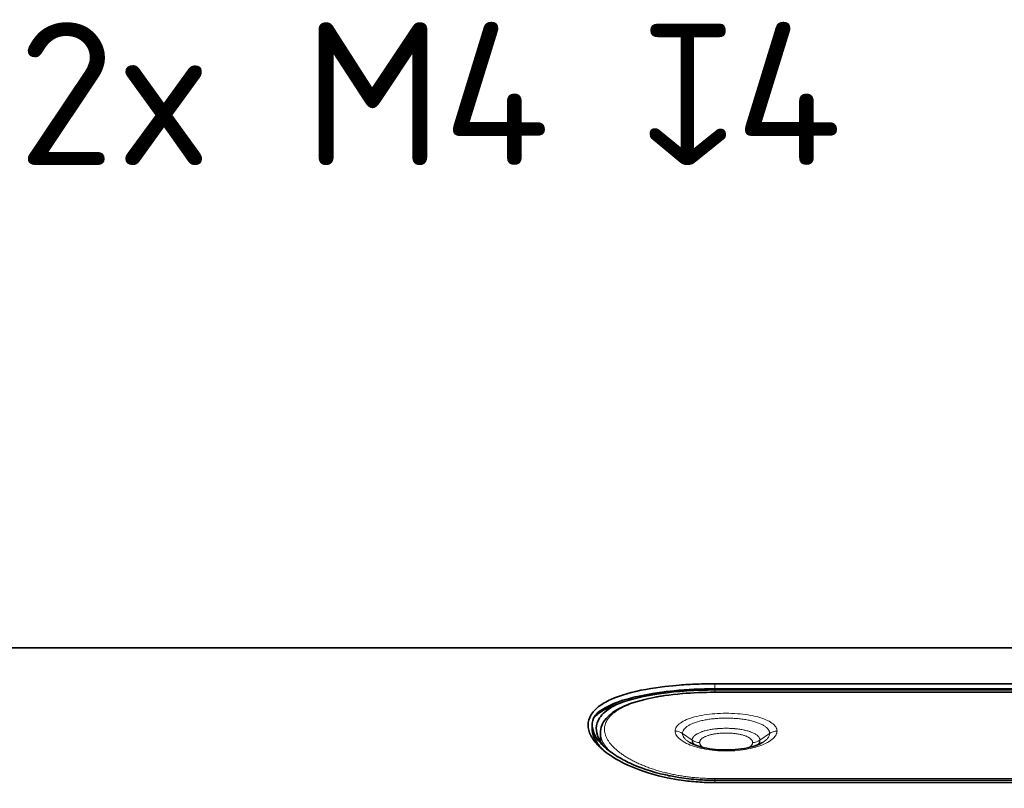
# Model space of a CAD drawing. Header units: millimetres. Extents: x 5 to 415, y 5 to 292.
# Tile 117 of 197: x 307 to 331, y 173 to 191. Entities that reach past the tile are written whole.
import ezdxf

# ---------------------------------------------------------------- set-up
doc = ezdxf.new("R2010")
doc.units = ezdxf.units.MM
for name, color, linetype, lineweight in [('Sichtbar (ISO)', 7, 'Continuous', 35), ('Sichtbar schmal (ISO)', 7, 'Continuous', 18), ('Symbol (ISO)', 7, 'Continuous', 25)]:
    doc.layers.add(name, color=color, linetype=linetype, lineweight=lineweight)
doc.styles.add('Notiztext (ISO)', font='isocpeur.ttf')
doc.dimstyles.new('Standard - Methode 1b (ISO)$7', dxfattribs={"dimtxt": 3.5, "dimasz": 2.5, "dimexe": 2, "dimexo": 0, "dimgap": 0.762, "dimtad": 1, "dimtoh": 1, "dimdsep": 46, "dimtxsty": 'Notiztext (ISO)', "dimcen": 0.09, "dimdle": 10, "dimclrd": 256, "dimclre": 256, "dimclrt": 256, "dimazin": 2, "dimtfac": 1, "dimtmove": 0, "dimatfit": 3, "dimfxl": 1, "dimtolj": 1, "dimlwd": -1, "dimlwe": -1, "dimarcsym": 0})

msp = doc.modelspace()

# ---------------------------------------------------------------- linework, layer by layer
at = {"layer": 'Sichtbar (ISO)'}
for p, q in [((293.6145126, 176.11222715), (337.45450843, 176.11222715)), ((337.45451094, 175.22976847), (324.3545127, 175.22976847)), ((324.35451256, 175.078529), (351.85451255, 175.078529)), ((324.35451256, 175.02181676), (350.55451256, 175.02181676)), ((351.85451252, 175.1064435), (324.3545127, 175.1064435)), ((321.3545533, 174.12799315), (321.3545533, 174.22486954)), ((321.55451256, 174.02436516), (321.55451256, 173.81751877)), ((322.30313436, 173.36913966), (322.30357593, 173.36913966)), ((324.35451261, 172.86740115), (351.85451251, 172.86740115)), ((324.35451269, 172.8100113), (337.45451256, 172.8100113))]:
    msp.add_line(p, q, dxfattribs=at)
for centre, major_axis, start_param, end_param in [((324.35451256, 174.278529), (2.9, 0), 1.5707963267, 2.5117001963), ((324.35451256, 172.92964482), (2.8, 0), 1.6846691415, 1.6846761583), ((324.35451256, 172.92964482), (2.8, 0), 2.4454267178, 2.4455758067)]:
    msp.add_ellipse(centre, major_axis=major_axis, ratio=0.275862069, start_param=start_param, end_param=end_param, dxfattribs=at)
for points, knots in [([(324.3545127, 175.22976847), (324.20923093, 175.22976847), (324.06477183, 175.22715808), (323.77530629, 175.21632587), (323.63214887, 175.20809496), (323.29661505, 175.18180872), (322.9979017, 175.15378325), (322.33083852, 175.03148636), (322.03967469, 174.94834681), (321.69367681, 174.79170016), (321.59348096, 174.73306793), (321.42794509, 174.60469348), (321.36427459, 174.53495444), (321.27711925, 174.38539309), (321.25494311, 174.30583453), (321.25416394, 174.14020492), (321.27635808, 174.05390479), (321.36470546, 173.87826685), (321.43149746, 173.78944488), (321.6066484, 173.61470756), (321.71429369, 173.52907774), (322.0571269, 173.30815645), (322.35514546, 173.16082543), (323.0619742, 172.94530282), (323.34607242, 172.89486413), (323.67024887, 172.84849329), (323.80594906, 172.83393511), (324.08016798, 172.81470841), (324.21687948, 172.8100113), (324.35451269, 172.8100113)], [-0.74813348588, -0.74813348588, -0.74813348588, -0.74813348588, -0.69350285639, -0.69350285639, -0.63811595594, -0.63811595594, -0.5616446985, -0.5616446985, -0.48225592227, -0.48225592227, -0.44086187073, -0.44086187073, -0.39801923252, -0.39801923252, -0.35411278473, -0.35411278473, -0.3094241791, -0.3094241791, -0.2638199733, -0.2638199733, -0.21880128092, -0.21880128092, -0.1432425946, -0.1432425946, -0.08320164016, -0.08320164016, -0.04129097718, -0.04129097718, -0.000001, -0.000001, -0.000001, -0.000001]), ([(321.38566219, 174.38782299), (321.40293348, 174.42156991), (321.42740416, 174.45505348), (321.45909524, 174.4880544), (321.52787491, 174.55967682), (321.63066606, 174.62902576), (321.76571045, 174.69363522), (321.8955755, 174.75576672), (322.05526572, 174.8135155), (322.24055037, 174.86476958), (322.31016549, 174.88402676), (322.38339385, 174.90236706), (322.45987229, 174.91968973)], [0, 0, 0, 0, 0.1655203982, 0.1655203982, 0.1655203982, 0.5247520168, 0.5247520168, 0.5247520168, 0.8702060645, 0.8702060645, 0.8702060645, 1, 1, 1, 1]), ([(321.55451259, 174.02436516), (321.55451258, 174.14968913), (321.60393461, 174.27283159), (321.78082532, 174.48196815), (321.90882189, 174.57286705), (322.25031834, 174.73856586), (322.47844341, 174.81199715), (322.98423377, 174.92276112), (323.26527561, 174.96315846), (323.81479112, 175.01059878), (324.08614266, 175.02181669), (324.35451256, 175.02181676)], [0, 0, 0, 0, 0.08645128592, 0.08645128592, 0.17290073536, 0.17290073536, 0.2702677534, 0.2702677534, 0.36251079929, 0.36251079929, 0.44302176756, 0.44302176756, 0.44302176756, 0.44302176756]), ([(322.45987224, 174.91968982), (322.79949113, 174.99538067), (323.1225746, 175.03570133), (323.52122742, 175.07474001), (323.68609324, 175.08678603), (324.01987702, 175.10260678), (324.18645316, 175.1064435), (324.3545127, 175.1064435)], [0.000001, 0.000001, 0.000001, 0.000001, 0.13293702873, 0.13293702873, 0.22165069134, 0.22165069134, 0.30884922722, 0.30884922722, 0.30884922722, 0.30884922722]), ([(321.38566379, 174.38782263), (321.4414248, 174.45410348), (321.52319555, 174.5189438), (321.73382907, 174.64041619), (321.86117373, 174.69728845), (322.01104906, 174.74977529)], [0.00000098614, 0.00000098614, 0.00000098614, 0.00000098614, 0.0766221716, 0.0766221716, 0.15081535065, 0.15081535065, 0.15081535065, 0.15081535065]), ([(321.66113711, 173.6764501), (321.65044614, 173.68844506), (321.64015736, 173.70046198), (321.59531589, 173.75506279), (321.56543773, 173.79779542), (321.51611077, 173.8829904), (321.49666118, 173.92543311), (321.45640108, 174.04541473), (321.44842065, 174.12210518), (321.47477544, 174.30498374), (321.53032646, 174.4080914), (321.71857024, 174.59404683), (321.84745045, 174.67673308), (322.01104906, 174.74977529)], [0.35838573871, 0.35838573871, 0.35838573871, 0.35838573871, 0.36769679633, 0.36769679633, 0.40062816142, 0.40062816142, 0.43352015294, 0.43352015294, 0.49426360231, 0.49426360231, 0.58310103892, 0.58310103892, 0.66866373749, 0.66866373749, 0.66866373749, 0.66866373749]), ([(321.38566215, 174.38782425), (321.35484926, 174.30932688), (321.34699112, 174.22759817), (321.37490692, 174.06874381), (321.40580174, 173.992614), (321.4838757, 173.86850173), (321.52052855, 173.82072689), (321.6191915, 173.71212548), (321.68551261, 173.65152109), (321.86103043, 173.51519597), (321.9770794, 173.4403322), (322.16349447, 173.34070005), (322.22071466, 173.31228345), (322.50821583, 173.17978532), (322.79859822, 173.07509382), (323.26108736, 172.97296115), (323.36951204, 172.95253404), (323.63658248, 172.9104496), (323.7965444, 172.89174867), (324.09040112, 172.87146677), (324.22232797, 172.86740115), (324.35451261, 172.86740115)], [0.00000101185, 0.00000101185, 0.00000101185, 0.00000101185, 0.06878310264, 0.06878310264, 0.12977322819, 0.12977322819, 0.16780048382, 0.16780048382, 0.21684205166, 0.21684205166, 0.28019677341, 0.28019677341, 0.30638105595, 0.30638105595, 0.40602680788, 0.40602680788, 0.43538756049, 0.43538756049, 0.47677095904, 0.47677095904, 0.51002380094, 0.51002380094, 0.51002380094, 0.51002380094]), ([(321.63861192, 173.59414588), (321.60079258, 173.63028215), (321.56660472, 173.66667381), (321.50552798, 173.739759), (321.4786727, 173.77648312), (321.40835792, 173.88868298), (321.37738235, 173.96391243), (321.3574846, 174.06797448), (321.3545538, 174.09814151), (321.35455342, 174.12799315)], [-0.42052142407, -0.42052142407, -0.42052142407, -0.42052142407, -0.39170232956, -0.39170232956, -0.36274152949, -0.36274152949, -0.30316412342, -0.30316412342, -0.27853566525, -0.27853566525, -0.27853566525, -0.27853566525]), ([(323.74782155, 173.78894125), (323.78357546, 173.76808067), (323.83209447, 173.74522724), (323.94931195, 173.70207783), (324.02031432, 173.68138876), (324.18321449, 173.64529795), (324.27858079, 173.6303451), (324.48001795, 173.61105994), (324.58889568, 173.60709453), (324.80403417, 173.61184317), (324.91293156, 173.62086672), (325.1143863, 173.65021359), (325.20965826, 173.67090956), (325.37082067, 173.71850592), (325.43982905, 173.74601896), (325.50178956, 173.77795986), (325.51191216, 173.78352019), (325.52120346, 173.78894119)], [0, 0, 0, 0, 0.02573805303, 0.02573805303, 0.05295659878, 0.05295659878, 0.0833749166, 0.0833749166, 0.11540368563, 0.11540368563, 0.14803087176, 0.14803087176, 0.18051158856, 0.18051158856, 0.21190687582, 0.21190687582, 0.21859529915, 0.21859529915, 0.21859529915, 0.21859529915])]:
    msp.add_open_spline(points, degree=3, knots=knots, dxfattribs=at)
msp.add_open_spline([(322.26321908, 173.39153337), (322.26312467, 173.39150599), (322.26303026, 173.3914786), (322.26293587, 173.39145122)], degree=3, dxfattribs=at)
at = {"layer": 'Sichtbar schmal (ISO)'}
for p, q in [((324.3545127, 175.22976847), (324.3545127, 175.1064435)), ((324.35451256, 175.078529), (324.35451256, 175.02181676)), ((324.35451256, 175.01814712), (324.35451256, 175.02181676)), ((324.35451256, 175.01809507), (324.35451256, 175.01814712)), ((324.35451256, 175.01812976), (350.55451256, 175.01812976)), ((323.80423538, 173.8478733), (323.56792537, 174.01417208)), ((325.46478973, 173.84787457), (325.70109975, 174.01417167)), ((322.26520795, 173.39016456), (322.26563671, 173.39016456)), ((322.82976233, 173.14420418), (322.83025263, 173.14420418)), ((350.55451256, 172.90940223), (324.35451256, 172.90940223)), ((324.35451256, 172.86740115), (324.35451256, 172.90939635)), ((324.35451263, 172.8100113), (324.35451261, 172.86740115))]:
    msp.add_line(p, q, dxfattribs=at)
for centre, major_axis, ratio, start_param, end_param in [((323.38701397, 173.79139293), (-0.3, 0.00000008), 0.9309080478, 4.0650852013, 4.7123892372), ((325.88201115, 173.79139575), (0.3, 0.0000055), 0.9308969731, 1.5707792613, 2.2180832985), ((323.98514678, 174.0706642), (0.29999999, 0.00004359), 0.9309427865, 4.0649496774, 4.7122537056), ((325.28387833, 174.07063939), (-0.3, -0.00003667), 0.9308607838, 1.5706825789, 2.2179866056)]:
    msp.add_ellipse(centre, major_axis=major_axis, ratio=ratio, start_param=start_param, end_param=end_param, dxfattribs=at)
for points, knots in [([(324.35451256, 172.90940223), (324.31128295, 172.90940225), (324.22484902, 172.91045061), (324.09534438, 172.9152077), (323.96611788, 172.92313207), (323.83725165, 172.93424616), (323.70906843, 172.94854083), (323.58181534, 172.96600659), (323.4557126, 172.98663338), (323.33100873, 173.01040444), (323.20799966, 173.03728837), (323.087008, 173.06723909), (322.9683698, 173.10019725), (322.85243859, 173.13608789), (322.73958944, 173.17481721), (322.6302168, 173.21627036), (322.52472799, 173.26031107), (322.4235362, 173.30678211), (322.32705308, 173.35550671), (322.23568216, 173.40629052), (322.14981609, 173.45892209), (322.06983642, 173.51317101), (321.99610457, 173.56879059), (321.92894779, 173.62552601), (321.8686511, 173.68312276), (321.81545854, 173.74132897), (321.7695765, 173.7998939), (321.73117091, 173.85857154), (321.70036474, 173.9171264), (321.67723954, 173.97533698), (321.66183931, 174.03299511), (321.65417253, 174.08990437), (321.65421258, 174.14588175), (321.66189936, 174.20076119), (321.67714365, 174.25439655), (321.6998325, 174.30666108), (321.7298327, 174.35744349), (321.76699135, 174.40664494), (321.81113801, 174.45417992), (321.86208967, 174.4999779), (321.91965166, 174.54397956), (321.98361576, 174.58613393), (322.05376311, 174.62639988), (322.12986648, 174.66474499), (322.21168859, 174.70114328), (322.29898171, 174.73557483), (322.39149515, 174.7680274), (322.48897732, 174.79849481), (322.59116636, 174.82697295), (322.69778866, 174.8534596), (322.80856416, 174.87795547), (322.9232085, 174.90046386), (323.04143131, 174.9209896), (323.16293447, 174.9395382), (323.28741176, 174.95611561), (323.41455169, 174.97072822), (323.54404138, 174.9833828), (323.67556642, 174.99408586), (323.80878606, 175.00284104), (323.94352554, 175.00966238), (324.07960388, 175.01454694), (324.21676679, 175.01750002), (324.3085822, 175.01812975), (324.35451256, 175.01812976)], [0, 0, 0, 0, 0.0147420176, 0.0294709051, 0.0442881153, 0.0591906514, 0.0741847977, 0.0892889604, 0.1045279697, 0.1199197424, 0.1354754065, 0.1512046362, 0.1671166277, 0.1832180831, 0.199511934, 0.2159976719, 0.2326712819, 0.2495256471, 0.2665510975, 0.2837357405, 0.301065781, 0.3185241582, 0.3360886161, 0.3537363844, 0.3714474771, 0.3892021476, 0.4069800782, 0.4247604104, 0.4425241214, 0.4602552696, 0.4779391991, 0.4955614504, 0.5131083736, 0.5305683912, 0.5479329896, 0.5651971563, 0.5823578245, 0.5994117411, 0.6163564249, 0.633192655, 0.6499234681, 0.6665497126, 0.6830728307, 0.699498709, 0.7158308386, 0.7320712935, 0.7482264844, 0.7643037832, 0.7803086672, 0.7962458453, 0.812120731, 0.8279392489, 0.843707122, 0.8594297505, 0.8751122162, 0.8907592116, 0.9063760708, 0.9219690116, 0.9375434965, 0.9530967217, 0.9686940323, 0.9843369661, 1, 1, 1, 1]), ([(323.56792537, 174.01417214), (323.56792445, 174.02257364), (323.5693736, 174.03926841), (323.5758492, 174.06400231), (323.58655491, 174.08830594), (323.60145204, 174.11214446), (323.62047093, 174.13543036), (323.64352461, 174.15807852), (323.670509, 174.18000842), (323.70130162, 174.20114258), (323.73576462, 174.22140947), (323.77374695, 174.24074381), (323.81508518, 174.25908564), (323.85960493, 174.27638057), (323.90711904, 174.29257846), (323.95743062, 174.30763417), (324.01033556, 174.32150788), (324.06562053, 174.33416378), (324.12306705, 174.34557069), (324.1824498, 174.35570133), (324.24353799, 174.36453211), (324.3060985, 174.37204334), (324.36989275, 174.37821842), (324.43468015, 174.38304403), (324.50021864, 174.38650995), (324.56626239, 174.38860871), (324.63256665, 174.38933575), (324.69888469, 174.38868922), (324.76496896, 174.38667001), (324.83057424, 174.38328178), (324.89545374, 174.37853107), (324.95936311, 174.37242734), (325.02206042, 174.36498309), (325.08330449, 174.35621433), (325.14285937, 174.34614021), (325.20049178, 174.3347839), (325.25597317, 174.32217245), (325.30908251, 174.30833681), (325.35960353, 174.29331276), (325.40732837, 174.27714058), (325.45205799, 174.2598656), (325.49360362, 174.24153813), (325.53178923, 174.22221274), (325.56644861, 174.20195044), (325.59742823, 174.18081819), (325.62458991, 174.15888851), (325.64781352, 174.13623769), (325.66699248, 174.11294939), (325.68208257, 174.0890438), (325.69300085, 174.06454942), (325.69962106, 174.0395462), (325.70110059, 174.0226476), (325.70109975, 174.01417167)], [0, 0, 0, 0, 0.02042192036, 0.04067386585, 0.06090788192, 0.08112042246, 0.10131155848, 0.12147980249, 0.14162322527, 0.16173845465, 0.18182241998, 0.20187423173, 0.22189426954, 0.24188249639, 0.26183859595, 0.28176300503, 0.30165697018, 0.3215221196, 0.34136026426, 0.36117358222, 0.38096465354, 0.40073636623, 0.42049186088, 0.44023447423, 0.45996773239, 0.47969529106, 0.49942088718, 0.51914826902, 0.53888118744, 0.55862329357, 0.57837813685, 0.59814906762, 0.61793923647, 0.63775156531, 0.65758864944, 0.67745269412, 0.6973455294, 0.71726878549, 0.7372237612, 0.75721092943, 0.77722995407, 0.79728076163, 0.81736377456, 0.83747823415, 0.85762096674, 0.87778871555, 0.89797876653, 0.91819316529, 0.93841835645, 0.9588280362, 0.97939769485, 0.99999986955, 0.99999986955, 0.99999986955, 0.99999986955]), ([(321.55451259, 174.02436516), (321.55451259, 174.01504358), (321.55483799, 174.00574952), (321.55548178, 173.99647829), (321.556803, 173.97745143), (321.55946416, 173.958521), (321.56341616, 173.93964485), (321.56742273, 173.92050807), (321.57275613, 173.90142708), (321.57937992, 173.88235528), (321.58533452, 173.86521025), (321.59233218, 173.84807258), (321.6003556, 173.83090698), (321.60134364, 173.82879314), (321.60234729, 173.82667887), (321.60336646, 173.82456438), (321.61273948, 173.80511789), (321.62342923, 173.785652), (321.63531828, 173.76631344), (321.64741475, 173.74663748), (321.66075261, 173.72709359), (321.67514631, 173.70783518), (321.68997283, 173.68799766), (321.70591947, 173.66846335), (321.72272048, 173.64939475), (321.72483463, 173.64699527), (321.72696223, 173.64460314), (321.72910268, 173.6422187), (321.74463583, 173.62491494), (321.7608263, 173.60802993), (321.77787045, 173.59128933), (321.79683468, 173.57266284), (321.81685203, 173.55421413), (321.83839319, 173.53557794)], [0, 0, 0, 0, 0.01586571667, 0.01586571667, 0.01586571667, 0.04842610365, 0.04842610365, 0.04842610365, 0.08143605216, 0.08143605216, 0.08143605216, 0.11111111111, 0.11111111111, 0.11111111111, 0.11476543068, 0.11476543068, 0.11476543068, 0.14837331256, 0.14837331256, 0.14837331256, 0.18256754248, 0.18256754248, 0.18256754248, 0.21779002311, 0.21779002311, 0.21779002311, 0.22222222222, 0.22222222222, 0.22222222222, 0.25438641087, 0.25438641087, 0.25438641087, 0.29017402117, 0.29017402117, 0.29017402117, 0.29017402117]), ([(323.74782155, 173.78894125), (323.74458065, 173.79083215), (323.72904922, 173.80005096), (323.70287524, 173.8169697), (323.67183388, 173.8401282), (323.64461252, 173.86389599), (323.62132776, 173.88817329), (323.60209178, 173.91285146), (323.5869623, 173.93787877), (323.57602725, 173.96319177), (323.56940406, 173.98868731), (323.56792441, 174.00569663), (323.56792537, 174.01417208)], [0.81194813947, 0.81194813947, 0.81194813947, 0.81194813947, 0.81717647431, 0.83731638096, 0.85748345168, 0.87767381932, 0.89789337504, 0.91815119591, 0.93842018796, 0.95884819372, 0.97941324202, 0.99999993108, 0.99999993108, 0.99999993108, 0.99999993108]), ([(325.46478973, 173.84787457), (325.46478894, 173.85508383), (325.46409036, 173.86227872), (325.46269258, 173.86944279), (325.46130065, 173.87657685), (325.45921537, 173.88368033), (325.45643953, 173.89073191), (325.45368546, 173.89772819), (325.45025164, 173.90467336), (325.44614703, 173.91154835), (325.44322357, 173.91644499), (325.43995989, 173.92130603), (325.43636126, 173.92612468), (325.43494443, 173.92802186), (325.43347548, 173.9299124), (325.43195467, 173.93179597), (325.42657101, 173.93846374), (325.42053733, 173.94504403), (325.41386594, 173.95152244), (325.40719972, 173.95799582), (325.39989679, 173.96436748), (325.3919726, 173.97062283), (325.38405541, 173.97687267), (325.37551805, 173.98300642), (325.36637791, 173.98901053), (325.36198568, 173.99189577), (325.35745425, 173.99475107), (325.35278591, 173.99757493), (325.34775077, 174.00062066), (325.34255683, 174.00363107), (325.33720869, 174.00660384), (325.32690846, 174.01232924), (325.31603606, 174.01791492), (325.30463, 174.02334611), (325.29321085, 174.02878353), (325.28125686, 174.03406609), (325.268813, 174.03918089), (325.25633105, 174.04431136), (325.24335629, 174.04927303), (325.22993952, 174.0540553), (325.22662357, 174.05523723), (325.22328063, 174.05640822), (325.21991154, 174.05756812), (325.20958448, 174.06112349), (325.19900827, 174.06456955), (325.18819198, 174.06790601), (325.17379633, 174.07234658), (325.1589756, 174.07659308), (325.14374832, 174.08064408), (325.12850921, 174.08469823), (325.11286286, 174.08855659), (325.09682548, 174.09221644), (325.08121706, 174.0957784), (325.06523818, 174.09915233), (325.04890187, 174.1023345), (325.03180015, 174.10566577), (325.01431111, 174.10879622), (324.99649208, 174.11171383), (324.97915276, 174.1145529), (324.96150105, 174.11719044), (324.94359409, 174.11961773), (324.92570135, 174.12204309), (324.90755383, 174.12425853), (324.88921196, 174.1262578), (324.87583766, 174.1277156), (324.86236007, 174.1290585), (324.84880362, 174.13028496), (324.8437481, 174.13074233), (324.83868134, 174.13118314), (324.83360412, 174.13160737), (324.81487597, 174.1331722), (324.79600571, 174.1345115), (324.77703308, 174.13562531), (324.75803559, 174.13674058), (324.73893544, 174.13762976), (324.71977283, 174.13829311), (324.70059925, 174.13895684), (324.6813631, 174.13939447), (324.66210365, 174.13960649), (324.65301522, 174.13970654), (324.6439216, 174.13975634), (324.63482696, 174.13975598), (324.6246517, 174.13975559), (324.61447534, 174.13969279), (324.60430474, 174.13956744), (324.58505264, 174.13933016), (324.5658211, 174.13886873), (324.54665584, 174.13818291), (324.5275003, 174.13749744), (324.50841096, 174.13658781), (324.48943407, 174.13545466), (324.47046753, 174.13432212), (324.4516133, 174.13296629), (324.43291684, 174.13138863), (324.42888197, 174.13104815), (324.42485445, 174.13069735), (324.42083473, 174.13033623), (324.40623892, 174.12902501), (324.39174439, 174.12757886), (324.37737662, 174.12599968), (324.35905419, 174.12398584), (324.34093792, 174.12175565), (324.32307883, 174.11931458), (324.30520651, 174.11687171), (324.28759178, 174.11421765), (324.2702831, 174.11135943), (324.25361045, 174.10860624), (324.23722178, 174.10566362), (324.22115815, 174.10253924), (324.20378217, 174.0991596), (324.18678968, 174.09556145), (324.17020515, 174.09174926), (324.15422432, 174.08807583), (324.13862225, 174.08420363), (324.12342245, 174.08013597), (324.10824638, 174.07607466), (324.09347128, 174.07181849), (324.07912169, 174.06737009), (324.06913484, 174.06427415), (324.05935418, 174.06108506), (324.04978852, 174.05780367), (324.04565792, 174.0563867), (324.041567, 174.05495312), (324.03751717, 174.05350314), (324.02414552, 174.04871563), (324.0112218, 174.04374927), (323.99879231, 174.03861358), (323.9864006, 174.03349351), (323.97450016, 174.02820514), (323.96313266, 174.02275992), (323.95178462, 174.01732403), (323.94096773, 174.01173182), (323.93071848, 174.00599629), (323.92586902, 174.00328251), (323.9211466, 174.00053665), (323.91655463, 173.99776027), (323.91144624, 173.99467166), (323.90649903, 173.99154472), (323.90171697, 173.9883817), (323.89263432, 173.98237413), (323.8841475, 173.97623639), (323.87627891, 173.96998431), (323.86840356, 173.96372687), (323.86114752, 173.9573549), (323.85452896, 173.95088572), (323.84790001, 173.94440638), (323.84191056, 173.93782952), (323.83657333, 173.93117266), (323.8352148, 173.92947824), (323.83389852, 173.92777863), (323.83262464, 173.92607415), (323.82888284, 173.92106755), (323.82550706, 173.91601776), (323.82250085, 173.91093218), (323.81846127, 173.90409846), (323.81508905, 173.89720012), (323.81238833, 173.89025486), (323.80968115, 173.88329299), (323.80764868, 173.87628398), (323.80629044, 173.86924756), (323.80491963, 173.86214605), (323.80423559, 173.85501662), (323.80423538, 173.8478733)], [0, 0, 0, 0, 0.0225988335, 0.0225988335, 0.0225988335, 0.0451029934, 0.0451029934, 0.0451029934, 0.0674306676, 0.0674306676, 0.0674306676, 0.0833333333, 0.0833333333, 0.0833333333, 0.0895944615, 0.0895944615, 0.0895944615, 0.1117587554, 0.1117587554, 0.1117587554, 0.1339058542, 0.1339058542, 0.1339058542, 0.1560334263, 0.1560334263, 0.1560334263, 0.1666666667, 0.1666666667, 0.1666666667, 0.1781353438, 0.1781353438, 0.1781353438, 0.2002234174, 0.2002234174, 0.2002234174, 0.222336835, 0.222336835, 0.222336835, 0.2445179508, 0.2445179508, 0.2445179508, 0.25, 0.25, 0.25, 0.2668037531, 0.2668037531, 0.2668037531, 0.2891682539, 0.2891682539, 0.2891682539, 0.3115501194, 0.3115501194, 0.3115501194, 0.3333333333, 0.3333333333, 0.3333333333, 0.3561371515, 0.3561371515, 0.3561371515, 0.3783270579, 0.3783270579, 0.3783270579, 0.4004993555, 0.4004993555, 0.4004993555, 0.4166666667, 0.4166666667, 0.4166666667, 0.4226958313, 0.4226958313, 0.4226958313, 0.4449353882, 0.4449353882, 0.4449353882, 0.4672040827, 0.4672040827, 0.4672040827, 0.4894855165, 0.4894855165, 0.4894855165, 0.5, 0.5, 0.5, 0.5117638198, 0.5117638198, 0.5117638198, 0.5340317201, 0.5340317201, 0.5340317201, 0.5562883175, 0.5562883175, 0.5562883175, 0.578532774, 0.578532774, 0.578532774, 0.5833333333, 0.5833333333, 0.5833333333, 0.6007644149, 0.6007644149, 0.6007644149, 0.6229933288, 0.6229933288, 0.6229933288, 0.6452387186, 0.6452387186, 0.6452387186, 0.6666666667, 0.6666666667, 0.6666666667, 0.6898452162, 0.6898452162, 0.6898452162, 0.7121800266, 0.7121800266, 0.7121800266, 0.7344799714, 0.7344799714, 0.7344799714, 0.75, 0.75, 0.75, 0.7567018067, 0.7567018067, 0.7567018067, 0.7788296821, 0.7788296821, 0.7788296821, 0.8008902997, 0.8008902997, 0.8008902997, 0.8229131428, 0.8229131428, 0.8229131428, 0.8333333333, 0.8333333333, 0.8333333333, 0.8449253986, 0.8449253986, 0.8449253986, 0.866942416, 0.866942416, 0.866942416, 0.888978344, 0.888978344, 0.888978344, 0.9110488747, 0.9110488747, 0.9110488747, 0.9166666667, 0.9166666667, 0.9166666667, 0.9331678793, 0.9331678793, 0.9331678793, 0.9553413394, 0.9553413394, 0.9553413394, 0.9775678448, 0.9775678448, 0.9775678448, 1, 1, 1, 1]), ([(323.98514678, 173.79138138), (323.98514605, 173.79699862), (323.98621608, 173.80818299), (323.99100333, 173.82478183), (323.99892424, 173.84111212), (324.00994594, 173.85712679), (324.02400878, 173.87275098), (324.04103955, 173.88791289), (324.06095322, 173.90254618), (324.08364835, 173.91658565), (324.10901309, 173.92997098), (324.13692147, 173.94264493), (324.16723742, 173.95455447), (324.19981299, 173.96565014), (324.23449054, 173.97588659), (324.2711017, 173.98522203), (324.30947058, 173.99361913), (324.34941102, 174.00104403), (324.39073131, 174.0074674), (324.43323154, 174.01286364), (324.47670686, 174.0172115), (324.5209477, 174.02049386), (324.56573963, 174.02269748), (324.60046462, 174.02355714), (324.62017924, 174.02373198), (324.62482728, 174.02375603)], [0, 0, 0, 0, 0.0454927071, 0.0906791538, 0.1358471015, 0.1809716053, 0.2260492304, 0.2710805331, 0.3160653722, 0.3610020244, 0.4058904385, 0.450732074, 0.4955289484, 0.5402834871, 0.5849985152, 0.6296774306, 0.6743237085, 0.7189411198, 0.7635335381, 0.8081050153, 0.852659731, 0.8972018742, 0.9417357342, 0.9862654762, 1, 1, 1, 1]), ([(324.62482728, 174.02375603), (324.63524907, 174.02380994), (324.66075141, 174.02372934), (324.70125315, 174.02277154), (324.74607408, 174.02061624), (324.79035811, 174.01738099), (324.83388976, 174.01307842), (324.87645916, 174.00772515), (324.91785984, 174.00134207), (324.95789133, 173.99395429), (324.99636011, 173.98559089), (325.0330791, 173.97628537), (325.06787055, 173.9660749), (325.10056472, 173.9550011), (325.13100224, 173.94310929), (325.15903361, 173.93044894), (325.18452118, 173.91707327), (325.20733729, 173.90303993), (325.22736897, 173.88840956), (325.24451475, 173.87324708), (325.25868654, 173.85762122), (325.26983617, 173.84156912), (325.27789878, 173.82512821), (325.28278672, 173.80836411), (325.28387902, 173.7970509), (325.28387834, 173.79138117)], [0, 0, 0, 0, 0.030218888, 0.0739194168, 0.1176283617, 0.161349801, 0.2050878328, 0.2488464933, 0.2926296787, 0.3364412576, 0.3802848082, 0.4241638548, 0.4680816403, 0.5120409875, 0.5560442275, 0.6000933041, 0.6441897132, 0.6883334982, 0.7325232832, 0.7767572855, 0.8210413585, 0.8653496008, 0.9099906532, 0.9549434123, 1, 1, 1, 1]), ([(325.70109975, 174.01417153), (325.70110074, 174.0057717), (325.69965141, 173.98896445), (325.69316829, 173.96373397), (325.68243436, 173.93861087), (325.66748764, 173.91365897), (325.64841217, 173.88900192), (325.62530079, 173.86474541), (325.59825548, 173.8409894), (325.56739778, 173.81783908), (325.54090828, 173.80062438), (325.52493902, 173.7911207), (325.52120346, 173.78894119)], [0, 0, 0, 0, 0.02040343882, 0.04066407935, 0.06094160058, 0.08119834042, 0.1014197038, 0.12161049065, 0.14177801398, 0.16191871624, 0.18202547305, 0.18805181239, 0.18805181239, 0.18805181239, 0.18805181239]), ([(323.80423538, 173.8478733), (323.80423557, 173.84319712), (323.80452978, 173.83850323), (323.80511878, 173.83379881), (323.80570688, 173.82910157), (323.80658888, 173.82439385), (323.8077656, 173.81968286), (323.80894039, 173.81497964), (323.81040894, 173.81027316), (323.81217, 173.80557059), (323.81392801, 173.80087613), (323.81597751, 173.79618557), (323.81831785, 173.79150285), (323.82065397, 173.78682857), (323.82327988, 173.7821621), (323.82619351, 173.77750951), (323.82823591, 173.77424813), (323.83041969, 173.77099358), (323.83274401, 173.76774767), (323.83372935, 173.76637165), (323.83473992, 173.76499725), (323.83577565, 173.76362462), (323.83924913, 173.75902127), (323.84300559, 173.75443776), (323.84704211, 173.74987913), (323.85107277, 173.74532712), (323.85538267, 173.74079991), (323.85996806, 173.73630265), (323.86049018, 173.73579056), (323.86101588, 173.73527887), (323.86154513, 173.73476756)], [0, 0, 0, 0, 0.01467133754, 0.01467133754, 0.01467133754, 0.02932027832, 0.02932027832, 0.02932027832, 0.04394504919, 0.04394504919, 0.04394504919, 0.05854457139, 0.05854457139, 0.05854457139, 0.07311778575, 0.07311778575, 0.07311778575, 0.08333333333, 0.08333333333, 0.08333333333, 0.08766397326, 0.08766397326, 0.08766397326, 0.10218748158, 0.10218748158, 0.10218748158, 0.11668990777, 0.11668990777, 0.11668990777, 0.11834124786, 0.11834124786, 0.11834124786, 0.11834124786]), ([(324.071468, 173.67023813), (324.06837161, 173.67228602), (324.0579844, 173.67938493), (324.04182214, 173.69181138), (324.02460929, 173.70771718), (324.01039016, 173.7239751), (323.9992105, 173.74053728), (323.9911316, 173.757353), (323.98623948, 173.77434381), (323.98514621, 173.78571157), (323.98514678, 173.79138138)], [0.83330706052, 0.83330706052, 0.83330706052, 0.83330706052, 0.84247324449, 0.86484782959, 0.88723768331, 0.90964179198, 0.93204255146, 0.95459547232, 0.97728525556, 1, 1, 1, 1]), ([(325.28387834, 173.79138117), (325.28387894, 173.7857592), (325.28280629, 173.77451275), (325.27800753, 173.75767893), (325.27005889, 173.74096838), (325.25899228, 173.72443893), (325.24486562, 173.70817965), (325.2277519, 173.69227479), (325.21146693, 173.67968893), (325.20088303, 173.67243783), (325.19755711, 173.67023813)], [0, 0, 0, 0, 0.02252356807, 0.0449207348, 0.06732856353, 0.08973017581, 0.11211991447, 0.13449354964, 0.15684738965, 0.1666930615, 0.1666930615, 0.1666930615, 0.1666930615]), ([(325.40763518, 173.73492223), (325.40810306, 173.73537493), (325.40856816, 173.73582793), (325.40903045, 173.73628124), (325.41361797, 173.74077958), (325.41793004, 173.74530785), (325.42196232, 173.74986002), (325.42600248, 173.75442109), (325.42976175, 173.75900615), (325.43323704, 173.76360934), (325.43430822, 173.76502816), (325.43535241, 173.7664487), (325.43636956, 173.76787078), (325.43866007, 173.77107315), (325.44081294, 173.77428292), (325.44282762, 173.77749834), (325.44574422, 173.7821532), (325.44837122, 173.7868199), (325.45070757, 173.79149321), (325.45304945, 173.79617758), (325.45509929, 173.80086858), (325.45685674, 173.805561), (325.4586181, 173.81026388), (325.46008575, 173.81496818), (325.4612599, 173.81966955), (325.4624365, 173.82438073), (325.46331838, 173.82908897), (325.46390641, 173.83378741), (325.46449562, 173.83849522), (325.46478982, 173.8431932), (325.46478973, 173.84787457)], [0.88172789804, 0.88172789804, 0.88172789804, 0.88172789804, 0.88318789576, 0.88318789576, 0.88318789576, 0.89767597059, 0.89767597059, 0.89767597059, 0.91219234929, 0.91219234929, 0.91219234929, 0.91666666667, 0.91666666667, 0.91666666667, 0.92674236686, 0.92674236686, 0.92674236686, 0.94132861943, 0.94132861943, 0.94132861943, 0.95594939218, 0.95594939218, 0.95594939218, 0.97060275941, 0.97060275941, 0.97060275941, 0.98528674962, 0.98528674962, 0.98528674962, 1, 1, 1, 1])]:
    msp.add_open_spline(points, degree=3, knots=knots, dxfattribs=at)
for points in [[(325.88201115, 174.070675), (325.88201681, 174.10621572), (325.86040808, 174.17432042), (325.76601104, 174.26991393), (325.61234114, 174.35353864), (325.4160577, 174.41968748), (325.17545187, 174.46992605), (324.91235227, 174.50002011), (324.63229542, 174.51026163), (324.35490598, 174.49980979), (324.09435933, 174.46998592), (323.85508976, 174.42021397), (323.65852161, 174.35433064), (323.50362805, 174.27051991), (323.40826042, 174.17393639), (323.38700821, 174.10601461), (323.38701397, 174.07067551)], [(321.7605131, 174.39683542), (321.76030803, 174.39666679), (321.76010308, 174.39649811), (321.75989826, 174.39632938)], [(323.38701397, 174.07067551), (323.38701444, 174.03518478), (323.40850807, 173.96538904), (323.50332199, 173.86191858), (323.65748402, 173.76737256), (323.85414503, 173.68967513), (324.09542755, 173.62883623), (324.35789115, 173.59179389), (324.63804611, 173.57906706), (324.91492051, 173.59225957), (325.17437723, 173.62907743), (325.41360708, 173.68933986), (325.60994794, 173.76660127), (325.76517543, 173.86134765), (325.86082755, 173.96575366), (325.88201072, 174.03536118), (325.88201115, 174.070675)]]:
    msp.add_open_spline(points, degree=3, dxfattribs=at)

# ---------------------------------------------------------------- texts
at = {"layer": 'Symbol (ISO)', "insert": (307.275952, 191.43304731), "char_height": 3.4999999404, "width": 21.9252368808, "attachment_point": 1, "style": 'Notiztext (ISO)'}
msp.add_mtext('\\fISOCPEUR|b0|i0;{\\H3.5000;2x M4 }\\fAIGDT|b0|i0;{\\H3.5000;x}\\fISOCPEUR|b0|i0;{\\H3.5000;4}', dxfattribs=at)

# ---------------------------------------------------------------- leaders
at = {"layer": 'Symbol (ISO)', "annotation_type": 0, "has_hookline": 1, "hookline_direction": 0, "text_width": 21.3467799}
msp.add_leader([(291.60208173, 163.69660776), (304.013952, 189.68304734), (306.513952, 189.68304734)], dimstyle='Standard - Methode 1b (ISO)$7', override={"dimtad": 0}, dxfattribs=at)

doc.saveas('drawing.dxf')
